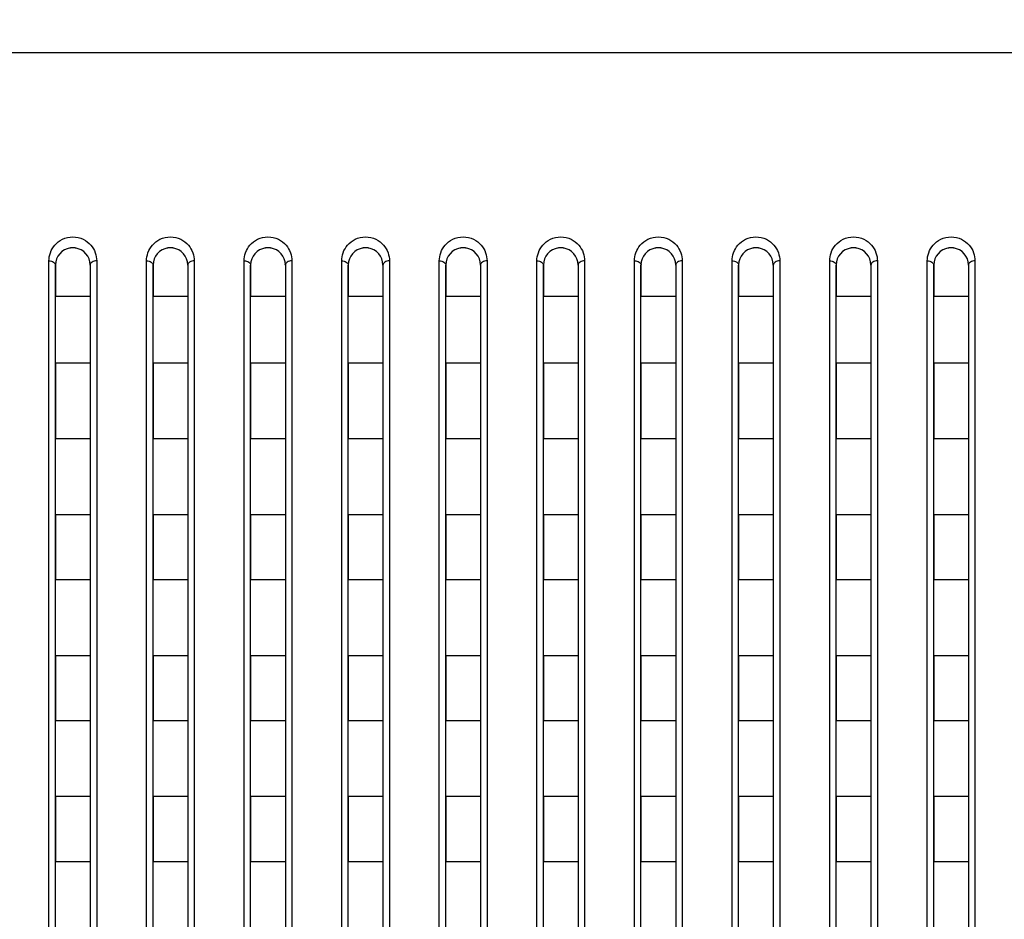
# Model space of a CAD drawing. Header units: millimetres. Extents: x -6054 to 364, y -1866 to 3094.
# Tile 184 of 256: x -3740 to -3695, y 870 to 912. Entities that reach past the tile are written whole.
import ezdxf

# ---------------------------------------------------------------- set-up
doc = ezdxf.new("R2010")
doc.units = ezdxf.units.MM
doc.header["$LTSCALE"] = 65.395
doc.header["$PDSIZE"] = 0.05
doc.layers.get('0').update_dxf_attribs({"linetype": 'CONTINUOUS'})
doc.layers.get('Defpoints').update_dxf_attribs({"linetype": 'CONTINUOUS'})
doc.layers.add('DIM', color=3, linetype='CONTINUOUS')
doc.styles.get("Standard").update_dxf_attribs({"font": 'arial.ttf'})
doc.dimstyles.new('ISO-25', dxfattribs={"dimtxt": 2.5, "dimasz": 2.5, "dimexe": 1.25, "dimexo": 0.625, "dimtad": 1, "dimtxsty": 'STANDARD', "dimcen": 2.5, "dimadec": 0, "dimazin": 0, "dimtfac": 1, "dimtmove": 0, "dimatfit": 3, "dimfxl": 1, "dimarcsym": 0})

# ---------------------------------------------------------------- blocks, each defined once
blk = doc.blocks.new('*D1')
at = {"layer": 'Defpoints', "color": 0}
for p in [(-4193.173, 1042.072), (-3593.173, 683.031), (-3593.173, 628.168)]:
    blk.add_point(p, dxfattribs=at)
at = {"layer": 'DIM', "color": 3, "lineweight": -2}
for p, q in [((-4193.173, 1041.447), (-4193.173, 681.781)), ((-3593.173, 628.793), (-3593.173, 684.281)), ((-4178.173, 683.031), (-3608.173, 683.031))]:
    blk.add_line(p, q, dxfattribs=at)
at = {"layer": 'DIM', "color": 3}
for points in [[(-4178.173, 685.531), (-4178.173, 680.531), (-4193.173, 683.031)], [(-3608.173, 680.531), (-3608.173, 685.531), (-3593.173, 683.031)]]:
    blk.add_solid(points, dxfattribs=at)
at = {"layer": 'DIM', "color": 2, "insert": (-3893.173, 700.841), "char_height": 20, "attachment_point": 5}
blk.add_mtext('600  [23,622]', dxfattribs=at)

msp = doc.modelspace()

# ---------------------------------------------------------------- linework, layer by layer
at = {"linetype": 'Continuous'}
for p, q in [((-3099.485, 909.984), (-4686.861, 909.984)), ((-3739.023, 828.726), (-3739.023, 900.382)), ((-3736.823, 900.382), (-3736.823, 828.726)), ((-3734.523, 828.726), (-3734.523, 900.382)), ((-3732.323, 900.382), (-3732.323, 828.726)), ((-3730.023, 828.726), (-3730.023, 900.382)), ((-3727.823, 900.382), (-3727.823, 828.726)), ((-3725.523, 828.726), (-3725.523, 900.382)), ((-3723.323, 900.382), (-3723.323, 828.726)), ((-3721.023, 828.726), (-3721.023, 900.382)), ((-3718.823, 900.382), (-3718.823, 828.726)), ((-3716.523, 828.726), (-3716.523, 900.382)), ((-3714.323, 900.382), (-3714.323, 828.726)), ((-3712.023, 828.726), (-3712.023, 900.382)), ((-3709.823, 900.382), (-3709.823, 828.726)), ((-3707.523, 828.726), (-3707.523, 900.382)), ((-3705.323, 900.382), (-3705.323, 828.726)), ((-3703.023, 828.726), (-3703.023, 900.382)), ((-3700.823, 900.382), (-3700.823, 828.726)), ((-3698.523, 828.726), (-3698.523, 900.382)), ((-3696.323, 900.382), (-3696.323, 828.726)), ((-3738.723, 900.184), (-3738.723, 898.734)), ((-3738.723, 900.184), (-3738.723, 898.734)), ((-3738.723, 828.718), (-3738.723, 900.184)), ((-3737.123, 900.184), (-3737.123, 898.734)), ((-3737.123, 900.184), (-3737.123, 898.734)), ((-3737.123, 900.184), (-3737.123, 828.718)), ((-3734.223, 900.184), (-3734.223, 898.734)), ((-3734.223, 900.184), (-3734.223, 898.734)), ((-3734.223, 828.718), (-3734.223, 900.184)), ((-3732.623, 900.184), (-3732.623, 898.734)), ((-3732.623, 900.184), (-3732.623, 898.734)), ((-3732.623, 900.184), (-3732.623, 828.718)), ((-3729.723, 900.184), (-3729.723, 898.734)), ((-3729.723, 900.184), (-3729.723, 898.734)), ((-3729.723, 828.718), (-3729.723, 900.184)), ((-3728.123, 900.184), (-3728.123, 898.734)), ((-3728.123, 900.184), (-3728.123, 898.734)), ((-3728.123, 900.184), (-3728.123, 828.718)), ((-3725.223, 900.184), (-3725.223, 898.734)), ((-3725.223, 900.184), (-3725.223, 898.734)), ((-3725.223, 828.718), (-3725.223, 900.184)), ((-3723.623, 900.184), (-3723.623, 898.734)), ((-3723.623, 900.184), (-3723.623, 898.734)), ((-3723.623, 900.184), (-3723.623, 828.718)), ((-3720.723, 900.184), (-3720.723, 898.734)), ((-3720.723, 900.184), (-3720.723, 898.734)), ((-3720.723, 828.718), (-3720.723, 900.184)), ((-3719.123, 900.184), (-3719.123, 898.734)), ((-3719.123, 900.184), (-3719.123, 898.734)), ((-3719.123, 900.184), (-3719.123, 828.718)), ((-3716.223, 900.184), (-3716.223, 898.734)), ((-3716.223, 900.184), (-3716.223, 898.734)), ((-3716.223, 828.718), (-3716.223, 900.184)), ((-3714.623, 900.184), (-3714.623, 898.734)), ((-3714.623, 900.184), (-3714.623, 898.734)), ((-3714.623, 900.184), (-3714.623, 828.718)), ((-3711.723, 900.184), (-3711.723, 898.734)), ((-3711.723, 900.184), (-3711.723, 898.734)), ((-3711.723, 828.718), (-3711.723, 900.184)), ((-3710.123, 900.184), (-3710.123, 898.734)), ((-3710.123, 900.184), (-3710.123, 898.734)), ((-3710.123, 900.184), (-3710.123, 828.718)), ((-3707.223, 900.184), (-3707.223, 898.734)), ((-3707.223, 900.184), (-3707.223, 898.734)), ((-3707.223, 828.718), (-3707.223, 900.184)), ((-3705.623, 900.184), (-3705.623, 898.734)), ((-3705.623, 900.184), (-3705.623, 898.734)), ((-3705.623, 900.184), (-3705.623, 828.718)), ((-3702.723, 900.184), (-3702.723, 898.734)), ((-3702.723, 900.184), (-3702.723, 898.734)), ((-3702.723, 828.718), (-3702.723, 900.184)), ((-3701.123, 900.184), (-3701.123, 898.734)), ((-3701.123, 900.184), (-3701.123, 898.734)), ((-3701.123, 900.184), (-3701.123, 828.718)), ((-3698.223, 900.184), (-3698.223, 898.734)), ((-3698.223, 900.184), (-3698.223, 898.734)), ((-3698.223, 828.718), (-3698.223, 900.184)), ((-3696.623, 900.184), (-3696.623, 898.734)), ((-3696.623, 900.184), (-3696.623, 898.734)), ((-3696.623, 900.184), (-3696.623, 828.718)), ((-3737.123, 898.734), (-3738.723, 898.734)), ((-3737.123, 898.734), (-3738.723, 898.734)), ((-3732.623, 898.734), (-3734.223, 898.734)), ((-3732.623, 898.734), (-3734.223, 898.734)), ((-3728.123, 898.734), (-3729.723, 898.734)), ((-3728.123, 898.734), (-3729.723, 898.734)), ((-3723.623, 898.734), (-3725.223, 898.734)), ((-3723.623, 898.734), (-3725.223, 898.734)), ((-3719.123, 898.734), (-3720.723, 898.734)), ((-3719.123, 898.734), (-3720.723, 898.734)), ((-3714.623, 898.734), (-3716.223, 898.734)), ((-3714.623, 898.734), (-3716.223, 898.734)), ((-3710.123, 898.734), (-3711.723, 898.734)), ((-3710.123, 898.734), (-3711.723, 898.734)), ((-3705.623, 898.734), (-3707.223, 898.734)), ((-3705.623, 898.734), (-3707.223, 898.734)), ((-3701.123, 898.734), (-3702.723, 898.734)), ((-3701.123, 898.734), (-3702.723, 898.734)), ((-3696.623, 898.734), (-3698.223, 898.734)), ((-3696.623, 898.734), (-3698.223, 898.734)), ((-3738.723, 895.668), (-3738.723, 892.168)), ((-3738.723, 895.668), (-3738.723, 892.168)), ((-3737.123, 895.668), (-3738.723, 895.668)), ((-3737.123, 895.668), (-3738.723, 895.668)), ((-3737.123, 895.668), (-3737.123, 892.168)), ((-3737.123, 895.668), (-3737.123, 892.168)), ((-3734.223, 895.668), (-3734.223, 892.168)), ((-3734.223, 895.668), (-3734.223, 892.168)), ((-3732.623, 895.668), (-3734.223, 895.668)), ((-3732.623, 895.668), (-3734.223, 895.668)), ((-3732.623, 895.668), (-3732.623, 892.168)), ((-3732.623, 895.668), (-3732.623, 892.168)), ((-3729.723, 895.668), (-3729.723, 892.168)), ((-3729.723, 895.668), (-3729.723, 892.168)), ((-3728.123, 895.668), (-3729.723, 895.668)), ((-3728.123, 895.668), (-3729.723, 895.668)), ((-3728.123, 895.668), (-3728.123, 892.168)), ((-3728.123, 895.668), (-3728.123, 892.168)), ((-3725.223, 895.668), (-3725.223, 892.168)), ((-3725.223, 895.668), (-3725.223, 892.168)), ((-3723.623, 895.668), (-3725.223, 895.668)), ((-3723.623, 895.668), (-3725.223, 895.668)), ((-3723.623, 895.668), (-3723.623, 892.168)), ((-3723.623, 895.668), (-3723.623, 892.168)), ((-3720.723, 895.668), (-3720.723, 892.168)), ((-3720.723, 895.668), (-3720.723, 892.168)), ((-3719.123, 895.668), (-3720.723, 895.668)), ((-3719.123, 895.668), (-3720.723, 895.668)), ((-3719.123, 895.668), (-3719.123, 892.168)), ((-3719.123, 895.668), (-3719.123, 892.168)), ((-3716.223, 895.668), (-3716.223, 892.168)), ((-3716.223, 895.668), (-3716.223, 892.168)), ((-3714.623, 895.668), (-3716.223, 895.668)), ((-3714.623, 895.668), (-3716.223, 895.668)), ((-3714.623, 895.668), (-3714.623, 892.168)), ((-3714.623, 895.668), (-3714.623, 892.168)), ((-3711.723, 895.668), (-3711.723, 892.168)), ((-3711.723, 895.668), (-3711.723, 892.168)), ((-3710.123, 895.668), (-3711.723, 895.668)), ((-3710.123, 895.668), (-3711.723, 895.668)), ((-3710.123, 895.668), (-3710.123, 892.168)), ((-3710.123, 895.668), (-3710.123, 892.168)), ((-3707.223, 895.668), (-3707.223, 892.168)), ((-3707.223, 895.668), (-3707.223, 892.168)), ((-3705.623, 895.668), (-3707.223, 895.668)), ((-3705.623, 895.668), (-3707.223, 895.668)), ((-3705.623, 895.668), (-3705.623, 892.168)), ((-3705.623, 895.668), (-3705.623, 892.168)), ((-3702.723, 895.668), (-3702.723, 892.168)), ((-3702.723, 895.668), (-3702.723, 892.168)), ((-3701.123, 895.668), (-3702.723, 895.668)), ((-3701.123, 895.668), (-3702.723, 895.668)), ((-3701.123, 895.668), (-3701.123, 892.168)), ((-3701.123, 895.668), (-3701.123, 892.168)), ((-3698.223, 895.668), (-3698.223, 892.168)), ((-3698.223, 895.668), (-3698.223, 892.168)), ((-3696.623, 895.668), (-3698.223, 895.668)), ((-3696.623, 895.668), (-3698.223, 895.668)), ((-3696.623, 895.668), (-3696.623, 892.168)), ((-3696.623, 895.668), (-3696.623, 892.168)), ((-3737.123, 892.168), (-3738.723, 892.168)), ((-3737.123, 892.168), (-3738.723, 892.168)), ((-3732.623, 892.168), (-3734.223, 892.168)), ((-3732.623, 892.168), (-3734.223, 892.168)), ((-3728.123, 892.168), (-3729.723, 892.168)), ((-3728.123, 892.168), (-3729.723, 892.168)), ((-3723.623, 892.168), (-3725.223, 892.168)), ((-3723.623, 892.168), (-3725.223, 892.168)), ((-3719.123, 892.168), (-3720.723, 892.168)), ((-3719.123, 892.168), (-3720.723, 892.168)), ((-3714.623, 892.168), (-3716.223, 892.168)), ((-3714.623, 892.168), (-3716.223, 892.168)), ((-3710.123, 892.168), (-3711.723, 892.168)), ((-3710.123, 892.168), (-3711.723, 892.168)), ((-3705.623, 892.168), (-3707.223, 892.168)), ((-3705.623, 892.168), (-3707.223, 892.168)), ((-3701.123, 892.168), (-3702.723, 892.168)), ((-3701.123, 892.168), (-3702.723, 892.168)), ((-3696.623, 892.168), (-3698.223, 892.168)), ((-3696.623, 892.168), (-3698.223, 892.168)), ((-3738.723, 888.668), (-3738.723, 885.668)), ((-3738.723, 888.668), (-3738.723, 885.668)), ((-3737.123, 888.668), (-3738.723, 888.668)), ((-3737.123, 888.668), (-3738.723, 888.668)), ((-3737.123, 888.668), (-3737.123, 885.668)), ((-3737.123, 888.668), (-3737.123, 885.668)), ((-3734.223, 888.668), (-3734.223, 885.668)), ((-3734.223, 888.668), (-3734.223, 885.668)), ((-3732.623, 888.668), (-3734.223, 888.668)), ((-3732.623, 888.668), (-3734.223, 888.668)), ((-3732.623, 888.668), (-3732.623, 885.668)), ((-3732.623, 888.668), (-3732.623, 885.668)), ((-3729.723, 888.668), (-3729.723, 885.668)), ((-3729.723, 888.668), (-3729.723, 885.668)), ((-3728.123, 888.668), (-3729.723, 888.668)), ((-3728.123, 888.668), (-3729.723, 888.668)), ((-3728.123, 888.668), (-3728.123, 885.668)), ((-3728.123, 888.668), (-3728.123, 885.668)), ((-3725.223, 888.668), (-3725.223, 885.668)), ((-3725.223, 888.668), (-3725.223, 885.668)), ((-3723.623, 888.668), (-3725.223, 888.668)), ((-3723.623, 888.668), (-3725.223, 888.668)), ((-3723.623, 888.668), (-3723.623, 885.668)), ((-3723.623, 888.668), (-3723.623, 885.668)), ((-3720.723, 888.668), (-3720.723, 885.668)), ((-3720.723, 888.668), (-3720.723, 885.668)), ((-3719.123, 888.668), (-3720.723, 888.668)), ((-3719.123, 888.668), (-3720.723, 888.668)), ((-3719.123, 888.668), (-3719.123, 885.668)), ((-3719.123, 888.668), (-3719.123, 885.668)), ((-3716.223, 888.668), (-3716.223, 885.668)), ((-3716.223, 888.668), (-3716.223, 885.668)), ((-3714.623, 888.668), (-3716.223, 888.668)), ((-3714.623, 888.668), (-3716.223, 888.668)), ((-3714.623, 888.668), (-3714.623, 885.668)), ((-3714.623, 888.668), (-3714.623, 885.668)), ((-3711.723, 888.668), (-3711.723, 885.668)), ((-3711.723, 888.668), (-3711.723, 885.668)), ((-3710.123, 888.668), (-3711.723, 888.668)), ((-3710.123, 888.668), (-3711.723, 888.668)), ((-3710.123, 888.668), (-3710.123, 885.668)), ((-3710.123, 888.668), (-3710.123, 885.668)), ((-3707.223, 888.668), (-3707.223, 885.668)), ((-3707.223, 888.668), (-3707.223, 885.668)), ((-3705.623, 888.668), (-3707.223, 888.668)), ((-3705.623, 888.668), (-3707.223, 888.668)), ((-3705.623, 888.668), (-3705.623, 885.668)), ((-3705.623, 888.668), (-3705.623, 885.668)), ((-3702.723, 888.668), (-3702.723, 885.668)), ((-3702.723, 888.668), (-3702.723, 885.668)), ((-3701.123, 888.668), (-3702.723, 888.668)), ((-3701.123, 888.668), (-3702.723, 888.668)), ((-3701.123, 888.668), (-3701.123, 885.668)), ((-3701.123, 888.668), (-3701.123, 885.668)), ((-3698.223, 888.668), (-3698.223, 885.668)), ((-3698.223, 888.668), (-3698.223, 885.668)), ((-3696.623, 888.668), (-3698.223, 888.668)), ((-3696.623, 888.668), (-3698.223, 888.668)), ((-3696.623, 888.668), (-3696.623, 885.668)), ((-3696.623, 888.668), (-3696.623, 885.668)), ((-3737.123, 885.668), (-3738.723, 885.668)), ((-3737.123, 885.668), (-3738.723, 885.668)), ((-3732.623, 885.668), (-3734.223, 885.668)), ((-3732.623, 885.668), (-3734.223, 885.668)), ((-3728.123, 885.668), (-3729.723, 885.668)), ((-3728.123, 885.668), (-3729.723, 885.668)), ((-3723.623, 885.668), (-3725.223, 885.668)), ((-3723.623, 885.668), (-3725.223, 885.668)), ((-3719.123, 885.668), (-3720.723, 885.668)), ((-3719.123, 885.668), (-3720.723, 885.668)), ((-3714.623, 885.668), (-3716.223, 885.668)), ((-3714.623, 885.668), (-3716.223, 885.668)), ((-3710.123, 885.668), (-3711.723, 885.668)), ((-3710.123, 885.668), (-3711.723, 885.668)), ((-3705.623, 885.668), (-3707.223, 885.668)), ((-3705.623, 885.668), (-3707.223, 885.668)), ((-3701.123, 885.668), (-3702.723, 885.668)), ((-3701.123, 885.668), (-3702.723, 885.668)), ((-3696.623, 885.668), (-3698.223, 885.668)), ((-3696.623, 885.668), (-3698.223, 885.668)), ((-3738.723, 882.168), (-3738.723, 879.168)), ((-3738.723, 882.168), (-3738.723, 879.168)), ((-3737.123, 882.168), (-3738.723, 882.168)), ((-3737.123, 882.168), (-3738.723, 882.168)), ((-3737.123, 882.168), (-3737.123, 879.168)), ((-3737.123, 882.168), (-3737.123, 879.168)), ((-3734.223, 882.168), (-3734.223, 879.168)), ((-3734.223, 882.168), (-3734.223, 879.168)), ((-3732.623, 882.168), (-3734.223, 882.168)), ((-3732.623, 882.168), (-3734.223, 882.168)), ((-3732.623, 882.168), (-3732.623, 879.168)), ((-3732.623, 882.168), (-3732.623, 879.168)), ((-3729.723, 882.168), (-3729.723, 879.168)), ((-3729.723, 882.168), (-3729.723, 879.168)), ((-3728.123, 882.168), (-3729.723, 882.168)), ((-3728.123, 882.168), (-3729.723, 882.168)), ((-3728.123, 882.168), (-3728.123, 879.168)), ((-3728.123, 882.168), (-3728.123, 879.168)), ((-3725.223, 882.168), (-3725.223, 879.168)), ((-3725.223, 882.168), (-3725.223, 879.168)), ((-3723.623, 882.168), (-3725.223, 882.168)), ((-3723.623, 882.168), (-3725.223, 882.168)), ((-3723.623, 882.168), (-3723.623, 879.168)), ((-3723.623, 882.168), (-3723.623, 879.168)), ((-3720.723, 882.168), (-3720.723, 879.168)), ((-3720.723, 882.168), (-3720.723, 879.168)), ((-3719.123, 882.168), (-3720.723, 882.168)), ((-3719.123, 882.168), (-3720.723, 882.168)), ((-3719.123, 882.168), (-3719.123, 879.168)), ((-3719.123, 882.168), (-3719.123, 879.168)), ((-3716.223, 882.168), (-3716.223, 879.168)), ((-3716.223, 882.168), (-3716.223, 879.168)), ((-3714.623, 882.168), (-3716.223, 882.168)), ((-3714.623, 882.168), (-3716.223, 882.168)), ((-3714.623, 882.168), (-3714.623, 879.168)), ((-3714.623, 882.168), (-3714.623, 879.168)), ((-3711.723, 882.168), (-3711.723, 879.168)), ((-3711.723, 882.168), (-3711.723, 879.168)), ((-3710.123, 882.168), (-3711.723, 882.168)), ((-3710.123, 882.168), (-3711.723, 882.168)), ((-3710.123, 882.168), (-3710.123, 879.168)), ((-3710.123, 882.168), (-3710.123, 879.168)), ((-3707.223, 882.168), (-3707.223, 879.168)), ((-3707.223, 882.168), (-3707.223, 879.168)), ((-3705.623, 882.168), (-3707.223, 882.168)), ((-3705.623, 882.168), (-3707.223, 882.168)), ((-3705.623, 882.168), (-3705.623, 879.168)), ((-3705.623, 882.168), (-3705.623, 879.168)), ((-3702.723, 882.168), (-3702.723, 879.168)), ((-3702.723, 882.168), (-3702.723, 879.168)), ((-3701.123, 882.168), (-3702.723, 882.168)), ((-3701.123, 882.168), (-3702.723, 882.168)), ((-3701.123, 882.168), (-3701.123, 879.168)), ((-3701.123, 882.168), (-3701.123, 879.168)), ((-3698.223, 882.168), (-3698.223, 879.168)), ((-3698.223, 882.168), (-3698.223, 879.168)), ((-3696.623, 882.168), (-3698.223, 882.168)), ((-3696.623, 882.168), (-3698.223, 882.168)), ((-3696.623, 882.168), (-3696.623, 879.168)), ((-3696.623, 882.168), (-3696.623, 879.168)), ((-3737.123, 879.168), (-3738.723, 879.168)), ((-3737.123, 879.168), (-3738.723, 879.168)), ((-3732.623, 879.168), (-3734.223, 879.168)), ((-3732.623, 879.168), (-3734.223, 879.168)), ((-3728.123, 879.168), (-3729.723, 879.168)), ((-3728.123, 879.168), (-3729.723, 879.168)), ((-3723.623, 879.168), (-3725.223, 879.168)), ((-3723.623, 879.168), (-3725.223, 879.168)), ((-3719.123, 879.168), (-3720.723, 879.168)), ((-3719.123, 879.168), (-3720.723, 879.168)), ((-3714.623, 879.168), (-3716.223, 879.168)), ((-3714.623, 879.168), (-3716.223, 879.168)), ((-3710.123, 879.168), (-3711.723, 879.168)), ((-3710.123, 879.168), (-3711.723, 879.168)), ((-3705.623, 879.168), (-3707.223, 879.168)), ((-3705.623, 879.168), (-3707.223, 879.168)), ((-3701.123, 879.168), (-3702.723, 879.168)), ((-3701.123, 879.168), (-3702.723, 879.168)), ((-3696.623, 879.168), (-3698.223, 879.168)), ((-3696.623, 879.168), (-3698.223, 879.168)), ((-3738.723, 875.668), (-3738.723, 872.668)), ((-3738.723, 875.668), (-3738.723, 872.668)), ((-3737.123, 875.668), (-3738.723, 875.668)), ((-3737.123, 875.668), (-3738.723, 875.668)), ((-3737.123, 875.668), (-3737.123, 872.668)), ((-3737.123, 875.668), (-3737.123, 872.668)), ((-3734.223, 875.668), (-3734.223, 872.668)), ((-3734.223, 875.668), (-3734.223, 872.668)), ((-3732.623, 875.668), (-3734.223, 875.668)), ((-3732.623, 875.668), (-3734.223, 875.668)), ((-3732.623, 875.668), (-3732.623, 872.668)), ((-3732.623, 875.668), (-3732.623, 872.668)), ((-3729.723, 875.668), (-3729.723, 872.668)), ((-3729.723, 875.668), (-3729.723, 872.668)), ((-3728.123, 875.668), (-3729.723, 875.668)), ((-3728.123, 875.668), (-3729.723, 875.668)), ((-3728.123, 875.668), (-3728.123, 872.668)), ((-3728.123, 875.668), (-3728.123, 872.668)), ((-3725.223, 875.668), (-3725.223, 872.668)), ((-3725.223, 875.668), (-3725.223, 872.668)), ((-3723.623, 875.668), (-3725.223, 875.668)), ((-3723.623, 875.668), (-3725.223, 875.668)), ((-3723.623, 875.668), (-3723.623, 872.668)), ((-3723.623, 875.668), (-3723.623, 872.668)), ((-3720.723, 875.668), (-3720.723, 872.668)), ((-3720.723, 875.668), (-3720.723, 872.668)), ((-3719.123, 875.668), (-3720.723, 875.668)), ((-3719.123, 875.668), (-3720.723, 875.668)), ((-3719.123, 875.668), (-3719.123, 872.668)), ((-3719.123, 875.668), (-3719.123, 872.668)), ((-3716.223, 875.668), (-3716.223, 872.668)), ((-3716.223, 875.668), (-3716.223, 872.668)), ((-3714.623, 875.668), (-3716.223, 875.668)), ((-3714.623, 875.668), (-3716.223, 875.668)), ((-3714.623, 875.668), (-3714.623, 872.668)), ((-3714.623, 875.668), (-3714.623, 872.668)), ((-3711.723, 875.668), (-3711.723, 872.668)), ((-3711.723, 875.668), (-3711.723, 872.668)), ((-3710.123, 875.668), (-3711.723, 875.668)), ((-3710.123, 875.668), (-3711.723, 875.668)), ((-3710.123, 875.668), (-3710.123, 872.668)), ((-3710.123, 875.668), (-3710.123, 872.668)), ((-3707.223, 875.668), (-3707.223, 872.668)), ((-3707.223, 875.668), (-3707.223, 872.668)), ((-3705.623, 875.668), (-3707.223, 875.668)), ((-3705.623, 875.668), (-3707.223, 875.668)), ((-3705.623, 875.668), (-3705.623, 872.668)), ((-3705.623, 875.668), (-3705.623, 872.668)), ((-3702.723, 875.668), (-3702.723, 872.668)), ((-3702.723, 875.668), (-3702.723, 872.668)), ((-3701.123, 875.668), (-3702.723, 875.668)), ((-3701.123, 875.668), (-3702.723, 875.668)), ((-3701.123, 875.668), (-3701.123, 872.668)), ((-3701.123, 875.668), (-3701.123, 872.668)), ((-3698.223, 875.668), (-3698.223, 872.668)), ((-3698.223, 875.668), (-3698.223, 872.668)), ((-3696.623, 875.668), (-3698.223, 875.668)), ((-3696.623, 875.668), (-3698.223, 875.668)), ((-3696.623, 875.668), (-3696.623, 872.668)), ((-3696.623, 875.668), (-3696.623, 872.668)), ((-3737.123, 872.668), (-3738.723, 872.668)), ((-3737.123, 872.668), (-3738.723, 872.668)), ((-3732.623, 872.668), (-3734.223, 872.668)), ((-3732.623, 872.668), (-3734.223, 872.668)), ((-3728.123, 872.668), (-3729.723, 872.668)), ((-3728.123, 872.668), (-3729.723, 872.668)), ((-3723.623, 872.668), (-3725.223, 872.668)), ((-3723.623, 872.668), (-3725.223, 872.668)), ((-3719.123, 872.668), (-3720.723, 872.668)), ((-3719.123, 872.668), (-3720.723, 872.668)), ((-3714.623, 872.668), (-3716.223, 872.668)), ((-3714.623, 872.668), (-3716.223, 872.668)), ((-3710.123, 872.668), (-3711.723, 872.668)), ((-3710.123, 872.668), (-3711.723, 872.668)), ((-3705.623, 872.668), (-3707.223, 872.668)), ((-3705.623, 872.668), (-3707.223, 872.668)), ((-3701.123, 872.668), (-3702.723, 872.668)), ((-3701.123, 872.668), (-3702.723, 872.668)), ((-3696.623, 872.668), (-3698.223, 872.668)), ((-3696.623, 872.668), (-3698.223, 872.668))]:
    msp.add_line(p, q, dxfattribs=at)
for centre, radius, start, end in [((-3737.923, 900.184), 0.8, 98.0057, 180), ((-3737.923, 900.184), 0.8, 98.007, 100.4013), ((-3737.923, 900.184), 0.8, 98.007, 100.4013), ((-3737.923, 900.182), 0.802, 92.6735, 98.0068), ((-3737.923, 900.182), 0.802, 92.6735, 98.0068), ((-3737.923, 900.182), 0.802, 92.6735, 98.0068), ((-3737.923, 900.186), 0.798, 87.3433, 92.667), ((-3737.923, 900.186), 0.798, 87.3433, 92.667), ((-3737.923, 900.186), 0.798, 87.3432, 92.6672), ((-3737.923, 900.182), 0.802, 81.9924, 87.3372), ((-3737.923, 900.182), 0.802, 81.9926, 87.3376), ((-3737.923, 900.182), 0.802, 81.9926, 87.3376), ((-3737.923, 900.184), 0.8, 0, 81.9944), ((-3737.923, 900.184), 0.8, 79.5496, 81.9931), ((-3737.923, 900.184), 0.8, 79.5496, 81.9931), ((-3733.423, 900.184), 0.8, 98.0057, 180), ((-3733.423, 900.184), 0.8, 98.007, 100.4013), ((-3733.423, 900.184), 0.8, 98.007, 100.4013), ((-3733.423, 900.182), 0.802, 92.6735, 98.0068), ((-3733.423, 900.182), 0.802, 92.6735, 98.0068), ((-3733.423, 900.182), 0.802, 92.6735, 98.0068), ((-3733.423, 900.186), 0.798, 87.3433, 92.667), ((-3733.423, 900.186), 0.798, 87.3433, 92.667), ((-3733.423, 900.186), 0.798, 87.3432, 92.6672), ((-3733.423, 900.182), 0.802, 81.9924, 87.3372), ((-3733.423, 900.182), 0.802, 81.9926, 87.3376), ((-3733.423, 900.182), 0.802, 81.9926, 87.3376), ((-3733.423, 900.184), 0.8, 0, 81.9944), ((-3733.423, 900.184), 0.8, 79.5496, 81.9931), ((-3733.423, 900.184), 0.8, 79.5496, 81.9931), ((-3728.923, 900.184), 0.8, 98.0057, 180), ((-3728.923, 900.184), 0.8, 98.007, 100.4013), ((-3728.923, 900.184), 0.8, 98.007, 100.4013), ((-3728.923, 900.182), 0.802, 92.6735, 98.0068), ((-3728.923, 900.182), 0.802, 92.6735, 98.0068), ((-3728.923, 900.182), 0.802, 92.6735, 98.0068), ((-3728.923, 900.186), 0.798, 87.3433, 92.667), ((-3728.923, 900.186), 0.798, 87.3433, 92.667), ((-3728.923, 900.186), 0.798, 87.3432, 92.6672), ((-3728.923, 900.182), 0.802, 81.9924, 87.3372), ((-3728.923, 900.182), 0.802, 81.9926, 87.3376), ((-3728.923, 900.182), 0.802, 81.9926, 87.3376), ((-3728.923, 900.184), 0.8, 0, 81.9944), ((-3728.923, 900.184), 0.8, 79.5496, 81.9931), ((-3728.923, 900.184), 0.8, 79.5496, 81.9931), ((-3724.423, 900.184), 0.8, 98.0057, 180), ((-3724.423, 900.184), 0.8, 98.007, 100.4013), ((-3724.423, 900.184), 0.8, 98.007, 100.4013), ((-3724.423, 900.182), 0.802, 92.6735, 98.0068), ((-3724.423, 900.182), 0.802, 92.6735, 98.0068), ((-3724.423, 900.182), 0.802, 92.6735, 98.0068), ((-3724.423, 900.186), 0.798, 87.3433, 92.667), ((-3724.423, 900.186), 0.798, 87.3433, 92.667), ((-3724.423, 900.186), 0.798, 87.3432, 92.6672), ((-3724.423, 900.182), 0.802, 81.9924, 87.3372), ((-3724.423, 900.182), 0.802, 81.9926, 87.3376), ((-3724.423, 900.182), 0.802, 81.9926, 87.3376), ((-3724.423, 900.184), 0.8, 0, 81.9944), ((-3724.423, 900.184), 0.8, 79.5496, 81.9931), ((-3724.423, 900.184), 0.8, 79.5496, 81.9931), ((-3719.923, 900.184), 0.8, 98.0057, 180), ((-3719.923, 900.184), 0.8, 98.007, 100.4013), ((-3719.923, 900.184), 0.8, 98.007, 100.4013), ((-3719.923, 900.182), 0.802, 92.6735, 98.0068), ((-3719.923, 900.182), 0.802, 92.6735, 98.0068), ((-3719.923, 900.182), 0.802, 92.6735, 98.0068), ((-3719.923, 900.186), 0.798, 87.3433, 92.667), ((-3719.923, 900.186), 0.798, 87.3433, 92.667), ((-3719.923, 900.186), 0.798, 87.3432, 92.6672), ((-3719.923, 900.182), 0.802, 81.9924, 87.3372), ((-3719.923, 900.182), 0.802, 81.9926, 87.3376), ((-3719.923, 900.182), 0.802, 81.9926, 87.3376), ((-3719.923, 900.184), 0.8, 0, 81.9944), ((-3719.923, 900.184), 0.8, 79.5496, 81.9931), ((-3719.923, 900.184), 0.8, 79.5496, 81.9931), ((-3715.423, 900.184), 0.8, 98.0057, 180), ((-3715.423, 900.184), 0.8, 98.007, 100.4013), ((-3715.423, 900.184), 0.8, 98.007, 100.4013), ((-3715.423, 900.182), 0.802, 92.6735, 98.0068), ((-3715.423, 900.182), 0.802, 92.6735, 98.0068), ((-3715.423, 900.182), 0.802, 92.6735, 98.0068), ((-3715.423, 900.186), 0.798, 87.3433, 92.667), ((-3715.423, 900.186), 0.798, 87.3433, 92.667), ((-3715.423, 900.186), 0.798, 87.3432, 92.6672), ((-3715.423, 900.182), 0.802, 81.9924, 87.3372), ((-3715.423, 900.182), 0.802, 81.9926, 87.3376), ((-3715.423, 900.182), 0.802, 81.9926, 87.3376), ((-3715.423, 900.184), 0.8, 0, 81.9944), ((-3715.423, 900.184), 0.8, 79.5496, 81.9931), ((-3715.423, 900.184), 0.8, 79.5496, 81.9931), ((-3710.923, 900.184), 0.8, 98.0057, 180), ((-3710.923, 900.184), 0.8, 98.007, 100.4013), ((-3710.923, 900.184), 0.8, 98.007, 100.4013), ((-3710.923, 900.182), 0.802, 92.6735, 98.0068), ((-3710.923, 900.182), 0.802, 92.6735, 98.0068), ((-3710.923, 900.182), 0.802, 92.6735, 98.0068), ((-3710.923, 900.186), 0.798, 87.3433, 92.667), ((-3710.923, 900.186), 0.798, 87.3433, 92.667), ((-3710.923, 900.186), 0.798, 87.3432, 92.6672), ((-3710.923, 900.182), 0.802, 81.9924, 87.3372), ((-3710.923, 900.182), 0.802, 81.9926, 87.3376), ((-3710.923, 900.182), 0.802, 81.9926, 87.3376), ((-3710.923, 900.184), 0.8, 0, 81.9944), ((-3710.923, 900.184), 0.8, 79.5496, 81.9931), ((-3710.923, 900.184), 0.8, 79.5496, 81.9931), ((-3706.423, 900.184), 0.8, 98.0057, 180), ((-3706.423, 900.184), 0.8, 98.007, 100.4013), ((-3706.423, 900.184), 0.8, 98.007, 100.4013), ((-3706.423, 900.182), 0.802, 92.6735, 98.0068), ((-3706.423, 900.182), 0.802, 92.6735, 98.0068), ((-3706.423, 900.182), 0.802, 92.6735, 98.0068), ((-3706.423, 900.186), 0.798, 87.3433, 92.667), ((-3706.423, 900.186), 0.798, 87.3433, 92.667), ((-3706.423, 900.186), 0.798, 87.3432, 92.6672), ((-3706.423, 900.182), 0.802, 81.9924, 87.3372), ((-3706.423, 900.182), 0.802, 81.9926, 87.3376), ((-3706.423, 900.182), 0.802, 81.9926, 87.3376), ((-3706.423, 900.184), 0.8, 0, 81.9944), ((-3706.423, 900.184), 0.8, 79.5496, 81.9931), ((-3706.423, 900.184), 0.8, 79.5496, 81.9931), ((-3701.923, 900.184), 0.8, 98.0057, 180), ((-3701.923, 900.184), 0.8, 98.007, 100.4013), ((-3701.923, 900.184), 0.8, 98.007, 100.4013), ((-3701.923, 900.182), 0.802, 92.6735, 98.0068), ((-3701.923, 900.182), 0.802, 92.6735, 98.0068), ((-3701.923, 900.182), 0.802, 92.6735, 98.0068), ((-3701.923, 900.186), 0.798, 87.3433, 92.667), ((-3701.923, 900.186), 0.798, 87.3433, 92.667), ((-3701.923, 900.186), 0.798, 87.3432, 92.6672), ((-3701.923, 900.182), 0.802, 81.9924, 87.3372), ((-3701.923, 900.182), 0.802, 81.9926, 87.3376), ((-3701.923, 900.182), 0.802, 81.9926, 87.3376), ((-3701.923, 900.184), 0.8, 0, 81.9944), ((-3701.923, 900.184), 0.8, 79.5496, 81.9931), ((-3701.923, 900.184), 0.8, 79.5496, 81.9931), ((-3697.423, 900.184), 0.8, 98.0057, 180), ((-3697.423, 900.184), 0.8, 98.007, 100.4013), ((-3697.423, 900.184), 0.8, 98.007, 100.4013), ((-3697.423, 900.182), 0.802, 92.6735, 98.0068), ((-3697.423, 900.182), 0.802, 92.6735, 98.0068), ((-3697.423, 900.182), 0.802, 92.6735, 98.0068), ((-3697.423, 900.186), 0.798, 87.3433, 92.667), ((-3697.423, 900.186), 0.798, 87.3433, 92.667), ((-3697.423, 900.186), 0.798, 87.3432, 92.6672), ((-3697.423, 900.182), 0.802, 81.9924, 87.3372), ((-3697.423, 900.182), 0.802, 81.9926, 87.3376), ((-3697.423, 900.182), 0.802, 81.9926, 87.3376), ((-3697.423, 900.184), 0.8, 0, 81.9944), ((-3697.423, 900.184), 0.8, 79.5496, 81.9931), ((-3697.423, 900.184), 0.8, 79.5496, 81.9931), ((-3737.923, 900.184), 0.8, 176.3774, 179.9997), ((-3737.923, 900.184), 0.8, 176.3774, 179.9997), ((-3737.923, 900.184), 0.8, 0.0003, 3.6643), ((-3737.923, 900.184), 0.8, 0.0003, 3.6643), ((-3733.423, 900.184), 0.8, 176.3774, 179.9997), ((-3733.423, 900.184), 0.8, 176.3774, 179.9997), ((-3733.423, 900.184), 0.8, 0.0003, 3.6643), ((-3733.423, 900.184), 0.8, 0.0003, 3.6643), ((-3728.923, 900.184), 0.8, 176.3774, 179.9997), ((-3728.923, 900.184), 0.8, 176.3774, 179.9997), ((-3728.923, 900.184), 0.8, 0.0003, 3.6643), ((-3728.923, 900.184), 0.8, 0.0003, 3.6643), ((-3724.423, 900.184), 0.8, 176.3774, 179.9997), ((-3724.423, 900.184), 0.8, 176.3774, 179.9997), ((-3724.423, 900.184), 0.8, 0.0003, 3.6643), ((-3724.423, 900.184), 0.8, 0.0003, 3.6643), ((-3719.923, 900.184), 0.8, 176.3774, 179.9997), ((-3719.923, 900.184), 0.8, 176.3774, 179.9997), ((-3719.923, 900.184), 0.8, 0.0003, 3.6643), ((-3719.923, 900.184), 0.8, 0.0003, 3.6643), ((-3715.423, 900.184), 0.8, 176.3774, 179.9997), ((-3715.423, 900.184), 0.8, 176.3774, 179.9997), ((-3715.423, 900.184), 0.8, 0.0003, 3.6643), ((-3715.423, 900.184), 0.8, 0.0003, 3.6643), ((-3710.923, 900.184), 0.8, 176.3774, 179.9997), ((-3710.923, 900.184), 0.8, 176.3774, 179.9997), ((-3710.923, 900.184), 0.8, 0.0003, 3.6643), ((-3710.923, 900.184), 0.8, 0.0003, 3.6643), ((-3706.423, 900.184), 0.8, 176.3774, 179.9997), ((-3706.423, 900.184), 0.8, 176.3774, 179.9997), ((-3706.423, 900.184), 0.8, 0.0003, 3.6643), ((-3706.423, 900.184), 0.8, 0.0003, 3.6643), ((-3701.923, 900.184), 0.8, 176.3774, 179.9997), ((-3701.923, 900.184), 0.8, 176.3774, 179.9997), ((-3701.923, 900.184), 0.8, 0.0003, 3.6643), ((-3701.923, 900.184), 0.8, 0.0003, 3.6643), ((-3697.423, 900.184), 0.8, 176.3774, 179.9997), ((-3697.423, 900.184), 0.8, 176.3774, 179.9997), ((-3697.423, 900.184), 0.8, 0.0003, 3.6643), ((-3697.423, 900.184), 0.8, 0.0003, 3.6643)]:
    msp.add_arc(centre, radius, start, end, dxfattribs=at)
for points, knots in [([(-3739.023, 900.382), (-3739.023, 900.51), (-3738.977, 900.773), (-3738.766, 901.134), (-3738.403, 901.413), (-3737.923, 901.524), (-3737.443, 901.413), (-3737.08, 901.134), (-3736.869, 900.773), (-3736.823, 900.51), (-3736.823, 900.382)], [0, 0, 0, 0, 0.111203, 0.227903, 0.356731, 0.49999, 0.643254, 0.77209, 0.888795, 1, 1, 1, 1]), ([(-3734.523, 900.382), (-3734.523, 900.51), (-3734.477, 900.773), (-3734.266, 901.134), (-3733.903, 901.413), (-3733.423, 901.524), (-3732.943, 901.413), (-3732.58, 901.134), (-3732.369, 900.773), (-3732.323, 900.51), (-3732.323, 900.382)], [0, 0, 0, 0, 0.111203, 0.227903, 0.356731, 0.49999, 0.643254, 0.77209, 0.888795, 1, 1, 1, 1]), ([(-3730.023, 900.382), (-3730.023, 900.51), (-3729.977, 900.773), (-3729.766, 901.134), (-3729.403, 901.413), (-3728.923, 901.524), (-3728.443, 901.413), (-3728.08, 901.134), (-3727.869, 900.773), (-3727.823, 900.51), (-3727.823, 900.382)], [0, 0, 0, 0, 0.111203, 0.227903, 0.356731, 0.49999, 0.643254, 0.77209, 0.888795, 1, 1, 1, 1]), ([(-3725.523, 900.382), (-3725.523, 900.51), (-3725.477, 900.773), (-3725.266, 901.134), (-3724.903, 901.413), (-3724.423, 901.524), (-3723.943, 901.413), (-3723.58, 901.134), (-3723.369, 900.773), (-3723.323, 900.51), (-3723.323, 900.382)], [0, 0, 0, 0, 0.111203, 0.227903, 0.356731, 0.49999, 0.643254, 0.77209, 0.888795, 1, 1, 1, 1]), ([(-3721.023, 900.382), (-3721.023, 900.51), (-3720.977, 900.773), (-3720.766, 901.134), (-3720.403, 901.413), (-3719.923, 901.524), (-3719.443, 901.413), (-3719.08, 901.134), (-3718.869, 900.773), (-3718.823, 900.51), (-3718.823, 900.382)], [0, 0, 0, 0, 0.111203, 0.227903, 0.356731, 0.49999, 0.643254, 0.77209, 0.888795, 1, 1, 1, 1]), ([(-3716.523, 900.382), (-3716.523, 900.51), (-3716.477, 900.773), (-3716.266, 901.134), (-3715.903, 901.413), (-3715.423, 901.524), (-3714.943, 901.413), (-3714.58, 901.134), (-3714.369, 900.773), (-3714.323, 900.51), (-3714.323, 900.382)], [0, 0, 0, 0, 0.111203, 0.227903, 0.356731, 0.49999, 0.643254, 0.77209, 0.888795, 1, 1, 1, 1]), ([(-3712.023, 900.382), (-3712.023, 900.51), (-3711.977, 900.773), (-3711.766, 901.134), (-3711.403, 901.413), (-3710.923, 901.524), (-3710.443, 901.413), (-3710.08, 901.134), (-3709.869, 900.773), (-3709.823, 900.51), (-3709.823, 900.382)], [0, 0, 0, 0, 0.111203, 0.227903, 0.356731, 0.49999, 0.643254, 0.77209, 0.888795, 1, 1, 1, 1]), ([(-3707.523, 900.382), (-3707.523, 900.51), (-3707.477, 900.773), (-3707.266, 901.134), (-3706.903, 901.413), (-3706.423, 901.524), (-3705.943, 901.413), (-3705.58, 901.134), (-3705.369, 900.773), (-3705.323, 900.51), (-3705.323, 900.382)], [0, 0, 0, 0, 0.111203, 0.227903, 0.356731, 0.49999, 0.643254, 0.77209, 0.888795, 1, 1, 1, 1]), ([(-3703.023, 900.382), (-3703.023, 900.51), (-3702.977, 900.773), (-3702.766, 901.134), (-3702.403, 901.413), (-3701.923, 901.524), (-3701.443, 901.413), (-3701.08, 901.134), (-3700.869, 900.773), (-3700.823, 900.51), (-3700.823, 900.382)], [0, 0, 0, 0, 0.111203, 0.227903, 0.356731, 0.49999, 0.643254, 0.77209, 0.888795, 1, 1, 1, 1]), ([(-3698.523, 900.382), (-3698.523, 900.51), (-3698.477, 900.773), (-3698.266, 901.134), (-3697.903, 901.413), (-3697.423, 901.524), (-3696.943, 901.413), (-3696.58, 901.134), (-3696.369, 900.773), (-3696.323, 900.51), (-3696.323, 900.382)], [0, 0, 0, 0, 0.111203, 0.227903, 0.356731, 0.49999, 0.643254, 0.77209, 0.888795, 1, 1, 1, 1]), ([(-3739.023, 900.382), (-3738.985, 900.382), (-3738.91, 900.373), (-3738.812, 900.332), (-3738.742, 900.268), (-3738.723, 900.21), (-3738.723, 900.184)], [0, 0, 0, 0, 0.294415, 0.565058, 0.797973, 1, 1, 1, 1]), ([(-3736.823, 900.382), (-3736.862, 900.382), (-3736.936, 900.373), (-3737.034, 900.332), (-3737.104, 900.268), (-3737.123, 900.21), (-3737.123, 900.184)], [0, 0, 0, 0, 0.294415, 0.565058, 0.797973, 1, 1, 1, 1]), ([(-3734.523, 900.382), (-3734.485, 900.382), (-3734.41, 900.373), (-3734.312, 900.332), (-3734.242, 900.268), (-3734.223, 900.21), (-3734.223, 900.184)], [0, 0, 0, 0, 0.294415, 0.565058, 0.797973, 1, 1, 1, 1]), ([(-3732.323, 900.382), (-3732.362, 900.382), (-3732.436, 900.373), (-3732.534, 900.332), (-3732.604, 900.268), (-3732.623, 900.21), (-3732.623, 900.184)], [0, 0, 0, 0, 0.294415, 0.565058, 0.797973, 1, 1, 1, 1]), ([(-3730.023, 900.382), (-3729.985, 900.382), (-3729.91, 900.373), (-3729.812, 900.332), (-3729.742, 900.268), (-3729.723, 900.21), (-3729.723, 900.184)], [0, 0, 0, 0, 0.294415, 0.565058, 0.797973, 1, 1, 1, 1]), ([(-3727.823, 900.382), (-3727.862, 900.382), (-3727.936, 900.373), (-3728.034, 900.332), (-3728.104, 900.268), (-3728.123, 900.21), (-3728.123, 900.184)], [0, 0, 0, 0, 0.294415, 0.565058, 0.797973, 1, 1, 1, 1]), ([(-3725.523, 900.382), (-3725.485, 900.382), (-3725.41, 900.373), (-3725.312, 900.332), (-3725.242, 900.268), (-3725.223, 900.21), (-3725.223, 900.184)], [0, 0, 0, 0, 0.294415, 0.565058, 0.797973, 1, 1, 1, 1]), ([(-3723.323, 900.382), (-3723.362, 900.382), (-3723.436, 900.373), (-3723.534, 900.332), (-3723.604, 900.268), (-3723.623, 900.21), (-3723.623, 900.184)], [0, 0, 0, 0, 0.294415, 0.565058, 0.797973, 1, 1, 1, 1]), ([(-3721.023, 900.382), (-3720.985, 900.382), (-3720.91, 900.373), (-3720.812, 900.332), (-3720.742, 900.268), (-3720.723, 900.21), (-3720.723, 900.184)], [0, 0, 0, 0, 0.294415, 0.565058, 0.797973, 1, 1, 1, 1]), ([(-3718.823, 900.382), (-3718.862, 900.382), (-3718.936, 900.373), (-3719.034, 900.332), (-3719.104, 900.268), (-3719.123, 900.21), (-3719.123, 900.184)], [0, 0, 0, 0, 0.294415, 0.565058, 0.797973, 1, 1, 1, 1]), ([(-3716.523, 900.382), (-3716.485, 900.382), (-3716.41, 900.373), (-3716.312, 900.332), (-3716.242, 900.268), (-3716.223, 900.21), (-3716.223, 900.184)], [0, 0, 0, 0, 0.294415, 0.565058, 0.797973, 1, 1, 1, 1]), ([(-3714.323, 900.382), (-3714.362, 900.382), (-3714.436, 900.373), (-3714.534, 900.332), (-3714.604, 900.268), (-3714.623, 900.21), (-3714.623, 900.184)], [0, 0, 0, 0, 0.294415, 0.565058, 0.797973, 1, 1, 1, 1]), ([(-3712.023, 900.382), (-3711.985, 900.382), (-3711.91, 900.373), (-3711.812, 900.332), (-3711.742, 900.268), (-3711.723, 900.21), (-3711.723, 900.184)], [0, 0, 0, 0, 0.294415, 0.565058, 0.797973, 1, 1, 1, 1]), ([(-3709.823, 900.382), (-3709.862, 900.382), (-3709.936, 900.373), (-3710.034, 900.332), (-3710.104, 900.268), (-3710.123, 900.21), (-3710.123, 900.184)], [0, 0, 0, 0, 0.294415, 0.565058, 0.797973, 1, 1, 1, 1]), ([(-3707.523, 900.382), (-3707.485, 900.382), (-3707.41, 900.373), (-3707.312, 900.332), (-3707.242, 900.268), (-3707.223, 900.21), (-3707.223, 900.184)], [0, 0, 0, 0, 0.294415, 0.565058, 0.797973, 1, 1, 1, 1]), ([(-3705.323, 900.382), (-3705.362, 900.382), (-3705.436, 900.373), (-3705.534, 900.332), (-3705.604, 900.268), (-3705.623, 900.21), (-3705.623, 900.184)], [0, 0, 0, 0, 0.294415, 0.565058, 0.797973, 1, 1, 1, 1]), ([(-3703.023, 900.382), (-3702.985, 900.382), (-3702.91, 900.373), (-3702.812, 900.332), (-3702.742, 900.268), (-3702.723, 900.21), (-3702.723, 900.184)], [0, 0, 0, 0, 0.294415, 0.565058, 0.797973, 1, 1, 1, 1]), ([(-3700.823, 900.382), (-3700.862, 900.382), (-3700.936, 900.373), (-3701.034, 900.332), (-3701.104, 900.268), (-3701.123, 900.21), (-3701.123, 900.184)], [0, 0, 0, 0, 0.294415, 0.565058, 0.797973, 1, 1, 1, 1]), ([(-3698.523, 900.382), (-3698.485, 900.382), (-3698.41, 900.373), (-3698.312, 900.332), (-3698.242, 900.268), (-3698.223, 900.21), (-3698.223, 900.184)], [0, 0, 0, 0, 0.294415, 0.565058, 0.797973, 1, 1, 1, 1]), ([(-3696.323, 900.382), (-3696.362, 900.382), (-3696.436, 900.373), (-3696.534, 900.332), (-3696.604, 900.268), (-3696.623, 900.21), (-3696.623, 900.184)], [0, 0, 0, 0, 0.294415, 0.565058, 0.797973, 1, 1, 1, 1])]:
    msp.add_open_spline(points, degree=3, knots=knots, dxfattribs=at)

# ---------------------------------------------------------------- dimensions: what is measured, and where the dimension line sits
at = {"layer": 'DIM'}
dim = msp.add_linear_dim(base=(-3593.173, 683.031), p1=(-4193.173, 1042.072), p2=(-3593.173, 628.168), text='<> []', dimstyle='ISO-25', override={"dimtxt": 20, "dimasz": 15, "dimgap": 5, "dimdec": 0, "dimclrd": 3, "dimclre": 3, "dimclrt": 2, "dimadec": 1, "dimtp": 0.3, "dimtm": 0.3, "dimtofl": 0}, dxfattribs=at)
dim.commit()
dim.dimension.update_dxf_attribs({"geometry": '*D1', "text_midpoint": (-3893.173, 683.031), "dimtype": 160})

doc.saveas('drawing.dxf')
